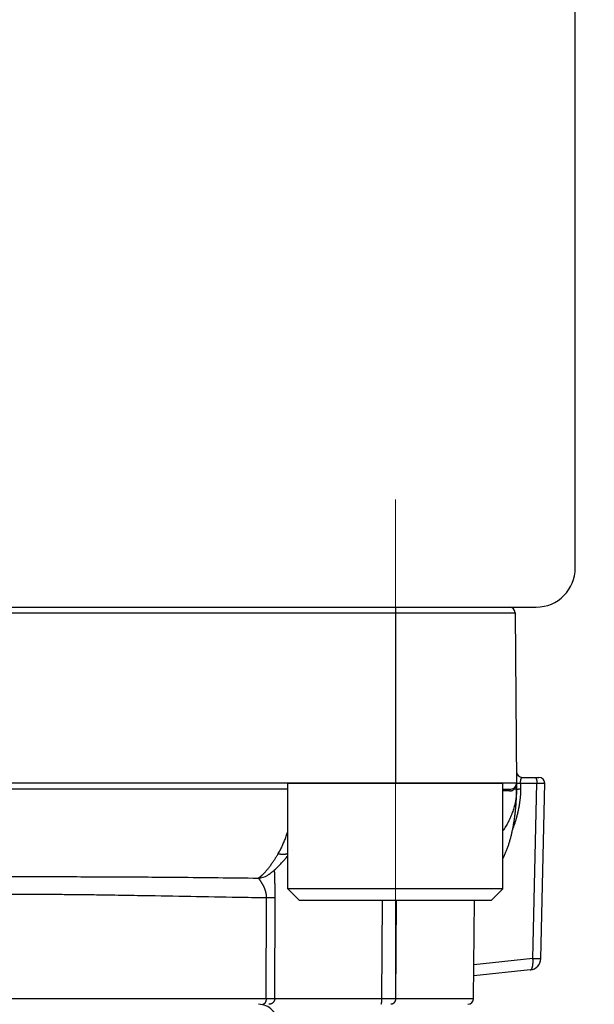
# Model space of a CAD drawing. Header units: millimetres. Extents: x 0 to 1071, y 0 to 742.
# Tile 126 of 131: x 735 to 750, y 396 to 421. Entities that reach past the tile are written whole.
import ezdxf

# ---------------------------------------------------------------- set-up
doc = ezdxf.new("R2010")
doc.units = ezdxf.units.MM
doc.header["$LTSCALE"] = 0.454724
doc.linetypes.add('CENTER', pattern=[50.8, 31.75, -6.35, 6.35, -6.35])
doc.layers.add('NoLayerName_001', color=7, linetype='Continuous')
doc.styles.get("Standard").update_dxf_attribs({"font": 'txt', "bigfont": 'extfont2'})
doc.dimstyles.get("Standard").update_dxf_attribs({"dimtxt": 2.5, "dimasz": 2.5, "dimexe": 1, "dimexo": 1, "dimtad": 1, "dimdec": 3, "dimzin": 0, "dimdsep": 46, "dimtxsty": 'Standard', "dimcen": 2.5, "dimadec": 3, "dimazin": 0, "dimtfac": 0.75, "dimtdec": 3, "dimtmove": 0, "dimatfit": 3, "dimfxl": 1, "dimarcsym": 0})

# ---------------------------------------------------------------- blocks, each defined once
blk = doc.blocks.new('_OPEN30')
at = {"color": 0, "linetype": 'ByBlock', "lineweight": -2}
for p, q in [((-1, 0.267949), (0, 0)), ((0, 0), (-1, -0.267949)), ((0, 0), (-1, 0))]:
    blk.add_line(p, q, dxfattribs=at)
blk = doc.blocks.new('*D106')
at = {"layer": 'Defpoints', "color": 0}
for p in [(807.5, 487.5), (746, 366.6), (821.763, 366.6)]:
    blk.add_point(p, dxfattribs=at)
at = {"layer": 'NoLayerName_001', "color": 0, "linetype": 'Continuous', "lineweight": 13}
for p, q in [((810, 487.5), (824.263, 487.5)), ((821.763, 483.75), (821.763, 370.35)), ((748.5, 366.6), (824.263, 366.6))]:
    blk.add_line(p, q, dxfattribs=at)
at = {"layer": 'NoLayerName_001', "color": 0, "lineweight": 13, "xscale": 3.75, "yscale": 3.75, "zscale": 3.75}
for p, rotation in [((821.763, 487.5), 90), ((821.763, 366.6), 270)]:
    blk.add_blockref('_OPEN30', p, dxfattribs=dict(at, rotation=rotation))
at = {"layer": 'NoLayerName_001', "color": 0, "lineweight": 13, "insert": (814.888, 424.844), "char_height": 8.75, "attachment_point": 5, "rotation": 90}
blk.add_mtext('\\W0.8000;１２１', dxfattribs=at)

msp = doc.modelspace()

# ---------------------------------------------------------------- linework, layer by layer
at = {"layer": 'NoLayerName_001', "color": 7, "linetype": 'Continuous', "lineweight": 25}
for p, q in [((749.5, 407), (749.5, 422.5)), ((721.5, 406), (748.5, 406))]:
    msp.add_line(p, q, dxfattribs=at)
at = {"layer": 'NoLayerName_001', "color": 4, "linetype": 'CENTER', "lineweight": 13}
msp.add_line((744.9, 408.75), (744.9, 395.9987), dxfattribs=at)
at = {"layer": 'NoLayerName_001', "color": 21, "linetype": 'Continuous', "lineweight": 25}
msp.add_line((722, 406), (748, 406), dxfattribs=at)
at = {"layer": 'NoLayerName_001', "color": 60, "linetype": 'Continuous', "lineweight": 25}
for p, q in [((722.038, 405.8513), (747.962, 405.8513)), ((722.188, 406), (747.812, 406)), ((744.8995, 406), (744.8995, 401.5)), ((747.962, 405.8513), (748, 401.5)), ((748.1474, 401.65), (748.5702, 401.65)), ((748, 401.5), (722, 401.5)), ((742.1495, 401.35), (727.8505, 401.35)), ((747.6495, 401.35), (747.85, 401.35)), ((747.9494, 401.3491), (747.9372, 401.349)), ((748, 401.5), (748, 401.35)), ((748.1012, 401.5026), (748.518, 401.5026)), ((748.1012, 401.5026), (748.1012, 401.3526)), ((748.4168, 397.0208), (748.518, 401.5026)), ((748.6191, 397.0192), (748.7204, 401.5034)), ((742.2684, 399.7906), (742.2686, 399.7908)), ((741.6387, 399.1499), (741.6394, 399.1504)), ((741.5971, 395.9987), (741.6084, 398.5773)), ((741.8166, 395.9992), (741.8283, 398.579)), ((744.5627, 398.5), (744.5463, 395.9992)), ((744.9244, 398.5), (744.9055, 395.9987)), ((746.9013, 395.9987), (746.9231, 398.5)), ((748.4168, 397.0208), (746.9088, 396.8623)), ((748.3505, 396.7277), (746.9063, 396.5759)), ((728.4029, 395.9987), (741.5971, 395.9987)), ((741.8166, 395.9992), (744.5463, 395.9992)), ((744.5463, 395.9992), (744.9055, 395.9987)), ((744.9055, 395.9987), (746.9013, 395.9987))]:
    msp.add_line(p, q, dxfattribs=at)
at = {"layer": 'NoLayerName_001', "color": 4, "linetype": 'Continuous', "lineweight": 25}
for p, q in [((742.1495, 401.5), (747.6495, 401.5)), ((742.1495, 398.8), (742.1495, 401.5)), ((747.6495, 398.8), (747.6495, 401.5)), ((742.4495, 398.5), (742.1495, 398.8)), ((747.6495, 398.8), (742.1495, 398.8)), ((747.3495, 398.5), (747.6495, 398.8)), ((747.3495, 398.5), (742.4495, 398.5))]:
    msp.add_line(p, q, dxfattribs=at)
at = {"layer": 'NoLayerName_001', "color": 7, "linetype": 'Continuous', "lineweight": 25}
msp.add_arc((748.5, 407), 1, 270, 0, dxfattribs=at)
at = {"layer": 'NoLayerName_001', "color": 60, "linetype": 'Continuous', "lineweight": 25}
for centre, radius, start, end in [((747.812, 405.85), 0.15, 0.5, 90), ((748.1474, 401.8), 0.15, 180.5, 270), ((748.5702, 401.5), 0.15, 1.2905, 90), ((747.85, 401.5), 0.15, 270, 0), ((747.8157, 401.4805), 0.179, 292.65221, 309.61149), ((747.8121, 401.4852), 0.1849, 309.53488, 312.5819), ((747.7832, 401.4997), 0.2168, 340.84944, 0.07025), ((746.4665, 401.3502), 1.5335, 359.83538, 359.9922), ((747.7842, 305.4603), 95.8416, 89.97974, 90.080559), ((741.3818, 399.5568), 0.4812, 271.68223, 302.27004), ((748.3192, 397.026), 0.3, 276.00168, 358.68164), ((741.4, 395.35), 0.5, 359.99995, 90), ((746.7513, 396), 0.15, 269.99512, 359.49996)]:
    msp.add_arc(centre, radius, start, end, dxfattribs=at)
for points, knots in [([(748.1011, 401.5026), (748.1011, 401.504), (748.1011, 401.5067), (748.1011, 401.5108), (748.1011, 401.5148), (748.1012, 401.5189), (748.1013, 401.523), (748.1015, 401.527), (748.1017, 401.5311), (748.1019, 401.5352), (748.1022, 401.5393), (748.1025, 401.5433), (748.1028, 401.5474), (748.1032, 401.5514), (748.1037, 401.5555), (748.1041, 401.5595), (748.1047, 401.5636), (748.1052, 401.5676), (748.1058, 401.5717), (748.1065, 401.5757), (748.1072, 401.5797), (748.108, 401.5837), (748.1088, 401.5877), (748.1097, 401.5917), (748.1107, 401.5957), (748.1117, 401.5996), (748.1128, 401.6035), (748.114, 401.6074), (748.1153, 401.6113), (748.1167, 401.6151), (748.1182, 401.6189), (748.1197, 401.6227), (748.1215, 401.6264), (748.1233, 401.63), (748.1254, 401.6335), (748.1276, 401.6369), (748.1301, 401.6402), (748.1329, 401.6432), (748.1359, 401.646), (748.1383, 401.6473), (748.1395, 401.648)], [0, 0, 0, 0, 0.00407198, 0.00814429, 0.01221693, 0.01628989, 0.0203632, 0.02443687, 0.02851096, 0.03258553, 0.03666067, 0.04073646, 0.04481304, 0.04889053, 0.05296909, 0.05704888, 0.06113009, 0.06521282, 0.06929639, 0.07337995, 0.07746278, 0.08154435, 0.0856243, 0.08970244, 0.09377882, 0.09785369, 0.10192753, 0.1060011, 0.11007537, 0.1141512, 0.11822716, 0.12230208, 0.12637652, 0.13045294, 0.13453104, 0.13860851, 0.14269094, 0.14678576, 0.15087331, 0.15496995, 0.15496995, 0.15496995, 0.15496995]), ([(748.1395, 401.648), (748.1408, 401.6485), (748.1433, 401.6498), (748.146, 401.6498), (748.1474, 401.65)], [0, 0, 0, 0, 0.0041247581, 0.0082073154, 0.0082073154, 0.0082073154, 0.0082073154]), ([(748.4691, 401.65), (748.4704, 401.6498), (748.4732, 401.6497), (748.477, 401.648), (748.4806, 401.6458), (748.4838, 401.643), (748.4868, 401.6399), (748.4894, 401.6366), (748.4917, 401.6332), (748.4938, 401.6296), (748.4956, 401.626), (748.4973, 401.6224), (748.499, 401.6187), (748.5005, 401.6149), (748.5019, 401.6111), (748.5033, 401.6072), (748.5045, 401.6033), (748.5057, 401.5994), (748.5068, 401.5955), (748.5078, 401.5915), (748.5088, 401.5876), (748.5097, 401.5836), (748.5105, 401.5796), (748.5113, 401.5756), (748.512, 401.5716), (748.5127, 401.5676), (748.5133, 401.5636), (748.5139, 401.5595), (748.5145, 401.5555), (748.515, 401.5514), (748.5154, 401.5474), (748.5159, 401.5433), (748.5162, 401.5393), (748.5166, 401.5352), (748.5169, 401.5311), (748.5171, 401.5271), (748.5174, 401.523), (748.5176, 401.5189), (748.5177, 401.5148), (748.5178, 401.5121), (748.5178, 401.5108)], [0, 0, 0, 0, 0.00403119, 0.00811763, 0.0123335, 0.01665194, 0.02098144, 0.02520406, 0.02931023, 0.0333551, 0.03738375, 0.041429, 0.04549602, 0.04957832, 0.05366873, 0.05775957, 0.06184429, 0.0659232, 0.06999836, 0.07407145, 0.07814381, 0.08221644, 0.08628988, 0.09036425, 0.09443952, 0.09851562, 0.10259238, 0.10666958, 0.11074697, 0.11482452, 0.11890225, 0.12298017, 0.12705825, 0.13113645, 0.13521469, 0.13929288, 0.14337093, 0.14744869, 0.15152602, 0.15560276, 0.15560276, 0.15560276, 0.15560276]), ([(748, 401.3458), (747.9995, 401.3244), (747.9991, 401.2817), (747.9947, 401.2176), (747.9881, 401.1537), (747.979, 401.0901), (747.9676, 401.0268), (747.9539, 400.9639), (747.938, 400.9015), (747.92, 400.8397), (747.9, 400.7787), (747.878, 400.7183), (747.8541, 400.6587), (747.8284, 400.5999), (747.8009, 400.5419), (747.7717, 400.4847), (747.741, 400.4284), (747.7086, 400.373), (747.6781, 400.3236), (747.6579, 400.293), (747.6495, 400.2802)], [0, 0, 0, 0, 0.0640857, 0.1282449, 0.192478, 0.2567765, 0.3211235, 0.3854945, 0.4498585, 0.5141787, 0.5784384, 0.6426563, 0.7068491, 0.7710288, 0.8352023, 0.899372, 0.9635361, 1.0276897, 1.091836, 1.1377505, 1.1377505, 1.1377505, 1.1377505]), ([(747.8181, 401.3018), (747.8182, 401.3025), (747.8182, 401.3039), (747.8183, 401.306), (747.8185, 401.3081), (747.8188, 401.3102), (747.8191, 401.3123), (747.8195, 401.3144), (747.8199, 401.3164), (747.8204, 401.3185), (747.8209, 401.3205), (747.8215, 401.3225), (747.8222, 401.3245), (747.8229, 401.3265), (747.8238, 401.3284), (747.8246, 401.3303), (747.8256, 401.3322), (747.8266, 401.334), (747.8277, 401.3358), (747.8289, 401.3376), (747.8302, 401.3392), (747.8316, 401.3409), (747.833, 401.3424), (747.8346, 401.3438), (747.8362, 401.3451), (747.838, 401.3463), (747.8398, 401.3474), (747.8418, 401.3483), (747.8438, 401.349), (747.8458, 401.3496), (747.8479, 401.3499), (747.8493, 401.35), (747.85, 401.35)], [0, 0, 0, 0, 0.002095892, 0.004193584, 0.006292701, 0.008392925, 0.010493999, 0.012595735, 0.014698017, 0.016800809, 0.018904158, 0.021007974, 0.02311157, 0.025214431, 0.027316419, 0.029417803, 0.031519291, 0.033622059, 0.035727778, 0.03783781, 0.039949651, 0.042060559, 0.044169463, 0.046277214, 0.048386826, 0.050503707, 0.0526329, 0.054767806, 0.056899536, 0.059021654, 0.061131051, 0.063228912, 0.063228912, 0.063228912, 0.063228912]), ([(747.8181, 401.3018), (747.8193, 401.3019), (747.8215, 401.3019), (747.8249, 401.302), (747.8283, 401.3021), (747.8317, 401.3024), (747.8351, 401.3027), (747.8385, 401.3031), (747.8419, 401.3035), (747.8453, 401.304), (747.8487, 401.3046), (747.852, 401.3052), (747.8554, 401.306), (747.8587, 401.3067), (747.862, 401.3076), (747.8653, 401.3085), (747.8686, 401.3094), (747.8718, 401.3105), (747.8751, 401.3116), (747.8783, 401.3127), (747.8815, 401.3139), (747.8836, 401.3148), (747.8846, 401.3152)], [0, 0, 0, 0, 0.003403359, 0.006806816, 0.010211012, 0.013616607, 0.017024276, 0.020434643, 0.023847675, 0.027262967, 0.030680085, 0.03409858, 0.037517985, 0.040937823, 0.044357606, 0.047776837, 0.051195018, 0.054611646, 0.05802622, 0.06143824, 0.064847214, 0.068252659, 0.068252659, 0.068252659, 0.068252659]), ([(748.1012, 401.3526), (748.101, 401.3388), (748.101, 401.3111), (748.0997, 401.2696), (748.0978, 401.2281), (748.0952, 401.1867), (748.0918, 401.1453), (748.0878, 401.1039), (748.0831, 401.0627), (748.0778, 401.0215), (748.0719, 400.9804), (748.0655, 400.9394), (748.0584, 400.8985), (748.0507, 400.8577), (748.0425, 400.8169), (748.0338, 400.7763), (748.0245, 400.7358), (748.0146, 400.6954), (748.0043, 400.6552), (747.9934, 400.6151), (747.9819, 400.5751), (747.97, 400.5353), (747.9576, 400.4956), (747.9446, 400.4562), (747.9311, 400.4169), (747.9172, 400.3777), (747.9075, 400.3518), (747.9027, 400.3388)], [0, 0, 0, 0, 0.0415098, 0.0830287, 0.1245557, 0.1660886, 0.2076237, 0.2491558, 0.2906795, 0.3321959, 0.3737094, 0.415224, 0.4567431, 0.4982696, 0.5398056, 0.5813514, 0.6229054, 0.6644658, 0.7060304, 0.7475973, 0.7891642, 0.8307288, 0.8722886, 0.9138411, 0.9553836, 0.9969135, 1.0384279, 1.0384279, 1.0384279, 1.0384279]), ([(747.9372, 401.349), (747.9371, 401.3497), (747.9369, 401.351), (747.9366, 401.353), (747.9364, 401.3551), (747.9363, 401.3571), (747.9362, 401.3592), (747.9363, 401.3612), (747.9365, 401.3633), (747.9368, 401.3653), (747.9371, 401.3673), (747.9376, 401.3693), (747.9382, 401.3713), (747.9389, 401.3733), (747.9397, 401.3752), (747.9406, 401.377), (747.9417, 401.3788), (747.9428, 401.3805), (747.944, 401.3822), (747.9453, 401.3838), (747.9467, 401.3853), (747.9477, 401.3862), (747.9482, 401.3866)], [0, 0, 0, 0, 0.002035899, 0.004078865, 0.006126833, 0.008178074, 0.010231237, 0.012285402, 0.014340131, 0.016395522, 0.018452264, 0.020511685, 0.022575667, 0.024644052, 0.026714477, 0.028784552, 0.030852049, 0.032915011, 0.034971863, 0.037021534, 0.039063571, 0.041098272, 0.041098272, 0.041098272, 0.041098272]), ([(747.9372, 401.349), (747.9377, 401.3495), (747.9387, 401.3504), (747.9402, 401.3518), (747.9416, 401.3533), (747.943, 401.3548), (747.9445, 401.3562), (747.9458, 401.3577), (747.9472, 401.3592), (747.9486, 401.3608), (747.9499, 401.3623), (747.9513, 401.3639), (747.9526, 401.3654), (747.9539, 401.367), (747.9552, 401.3686), (747.9564, 401.3702), (747.9577, 401.3718), (747.9589, 401.3735), (747.9601, 401.3751), (747.9613, 401.3768), (747.9625, 401.3784), (747.9633, 401.3796), (747.9636, 401.3801)], [0, 0, 0, 0, 0.002043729, 0.004087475, 0.00613136, 0.008175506, 0.010220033, 0.012265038, 0.014310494, 0.016356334, 0.018402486, 0.020448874, 0.022495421, 0.024542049, 0.026588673, 0.02863521, 0.030681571, 0.032727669, 0.034773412, 0.036818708, 0.03886346, 0.040907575, 0.040907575, 0.040907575, 0.040907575]), ([(748, 401.35), (747.9996, 401.35), (747.9988, 401.3499), (747.9977, 401.3499), (747.9966, 401.3497), (747.9956, 401.3496), (747.9944, 401.3496), (747.9933, 401.3496), (747.9921, 401.3496), (747.991, 401.3496), (747.9895, 401.3496), (747.988, 401.3495), (747.9865, 401.3495), (747.9854, 401.3495), (747.9843, 401.3495), (747.9779, 401.3494), (747.9693, 401.3493), (747.958, 401.3492), (747.9524, 401.3491), (747.9494, 401.3491)], [0, 0, 0, 0, 0.00121097, 0.002373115, 0.003358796, 0.004418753, 0.005557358, 0.006731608, 0.007897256, 0.009037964, 0.010160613, 0.012381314, 0.01349368, 0.014612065, 0.015735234, 0.01686185, 0.0337396, 0.04161287, 0.05061245, 0.05061245, 0.05061245, 0.05061245]), ([(747.9514, 400.6334), (747.9533, 400.6482), (747.9573, 400.6779), (747.9627, 400.7225), (747.9678, 400.7671), (747.9724, 400.8118), (747.9768, 400.8565), (747.9807, 400.9013), (747.9843, 400.9461), (747.9875, 400.9909), (747.9904, 401.0357), (747.9929, 401.0806), (747.9951, 401.1254), (747.9968, 401.1703), (747.9982, 401.2152), (747.9992, 401.2602), (747.9999, 401.3051), (747.9999, 401.335), (748, 401.35)], [0, 0, 0, 0, 0.04492756, 0.08985459, 0.13478057, 0.1797057, 0.22463044, 0.26955519, 0.3144803, 0.35940604, 0.40433266, 0.4492603, 0.49418835, 0.53911586, 0.58404209, 0.62896648, 0.67388874, 0.71880877, 0.71880877, 0.71880877, 0.71880877]), ([(747.9636, 401.3801), (747.9642, 401.3809), (747.9652, 401.3824), (747.9667, 401.3847), (747.9681, 401.387), (747.9695, 401.3893), (747.9709, 401.3916), (747.9723, 401.394), (747.9736, 401.3963), (747.9749, 401.3987), (747.9762, 401.4011), (747.9774, 401.4036), (747.9786, 401.406), (747.9798, 401.4085), (747.9809, 401.4109), (747.9821, 401.4134), (747.9831, 401.4159), (747.9842, 401.4184), (747.9852, 401.421), (747.9862, 401.4235), (747.9871, 401.4261), (747.9877, 401.4278), (747.988, 401.4286)], [0, 0, 0, 0, 0.002717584, 0.005435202, 0.008153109, 0.010871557, 0.013590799, 0.016311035, 0.01903221, 0.021754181, 0.024476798, 0.027199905, 0.029923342, 0.03264694, 0.035370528, 0.038093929, 0.040816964, 0.043539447, 0.046261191, 0.048982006, 0.0517017, 0.054420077, 0.054420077, 0.054420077, 0.054420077]), ([(748, 401.5), (748.0006, 401.5), (748.0017, 401.4999), (748.0034, 401.4997), (748.0051, 401.4998), (748.0068, 401.4996), (748.0084, 401.4995), (748.0101, 401.4994), (748.0118, 401.4993), (748.0141, 401.4992), (748.0163, 401.4991), (748.0185, 401.4989), (748.0202, 401.4988), (748.0219, 401.4987), (748.0236, 401.4986), (748.0253, 401.4986), (748.027, 401.4985), (748.0287, 401.4985), (748.0304, 401.4984), (748.0321, 401.4984), (748.0337, 401.4984), (748.0354, 401.4984), (748.0371, 401.4984), (748.0388, 401.4984), (748.0405, 401.4984), (748.0422, 401.4985), (748.0439, 401.4986), (748.0456, 401.4986), (748.0473, 401.4987), (748.0489, 401.4988), (748.0506, 401.499), (748.0523, 401.4991), (748.054, 401.4992), (748.0557, 401.4994), (748.0574, 401.4995), (748.0596, 401.4997), (748.0641, 401.5002), (748.0691, 401.5006), (748.0736, 401.5011), (748.0759, 401.5013), (748.077, 401.5014), (748.0776, 401.5014)], [0, 0, 0, 0, 0.001704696, 0.003348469, 0.005088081, 0.006762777, 0.008439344, 0.010132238, 0.01182736, 0.013517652, 0.016892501, 0.018580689, 0.02026961, 0.021959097, 0.023648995, 0.025339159, 0.027029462, 0.028719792, 0.030410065, 0.032100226, 0.03379023, 0.035480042, 0.03716964, 0.038859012, 0.040548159, 0.042237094, 0.043925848, 0.045614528, 0.047303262, 0.048992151, 0.050681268, 0.052370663, 0.054060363, 0.055750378, 0.057440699, 0.059131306, 0.062513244, 0.070970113, 0.074352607, 0.076043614, 0.077734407, 0.077734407, 0.077734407, 0.077734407]), ([(748, 401.35), (748.0005, 401.3501), (748.0016, 401.3505), (748.0033, 401.3506), (748.005, 401.3507), (748.0067, 401.3508), (748.0083, 401.3509), (748.01, 401.351), (748.0117, 401.3511), (748.0134, 401.3511), (748.0157, 401.3512), (748.0185, 401.3513), (748.0219, 401.3514), (748.0252, 401.3515), (748.0286, 401.3516), (748.032, 401.3517), (748.0359, 401.3518), (748.041, 401.3519), (748.0472, 401.352), (748.0545, 401.3521), (748.0624, 401.3522), (748.0714, 401.3524), (748.0815, 401.3525), (748.0916, 401.3526), (748.0984, 401.3526), (748.1012, 401.3526)], [0, 0, 0, 0, 0.00169248, 0.00333617, 0.00506568, 0.00674344, 0.00841465, 0.01009617, 0.01178529, 0.013479, 0.0151743, 0.01855953, 0.02193624, 0.02530845, 0.02868023, 0.03205425, 0.0354301, 0.0404956, 0.04724902, 0.05400058, 0.0624394, 0.07087893, 0.08100678, 0.09282231, 0.1012619, 0.1012619, 0.1012619, 0.1012619]), ([(748.0776, 401.5014), (748.0781, 401.5015), (748.0792, 401.5016), (748.0809, 401.5017), (748.0826, 401.5018), (748.0843, 401.502), (748.086, 401.5021), (748.0877, 401.5022), (748.0894, 401.5023), (748.091, 401.5024), (748.0927, 401.5024), (748.0944, 401.5025), (748.0961, 401.5026), (748.0978, 401.5026), (748.0995, 401.5026), (748.1006, 401.5026), (748.1012, 401.5026)], [0, 0, 0, 0, 0.00169055, 0.003380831, 0.005070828, 0.006760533, 0.008449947, 0.010139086, 0.011827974, 0.013516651, 0.01520517, 0.016893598, 0.01858202, 0.020270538, 0.021959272, 0.02364836, 0.02364836, 0.02364836, 0.02364836]), ([(748.5178, 401.5108), (748.5178, 401.5094), (748.5179, 401.5067), (748.5179, 401.504), (748.5179, 401.5026)], [0, 0, 0, 0, 0.0040759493, 0.0081509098, 0.0081509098, 0.0081509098, 0.0081509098]), ([(748.5179, 401.5026), (748.5432, 401.5028), (748.5929, 401.503), (748.6452, 401.5036), (748.6747, 401.5037), (748.6823, 401.5038), (748.6899, 401.5038), (748.6966, 401.5038), (748.7017, 401.5037), (748.7067, 401.5037), (748.711, 401.5037), (748.7152, 401.5036), (748.7177, 401.5036), (748.7194, 401.5034), (748.7202, 401.5034)], [0, 0, 0, 0, 0.07586184, 0.14919491, 0.15678108, 0.1643675, 0.17195331, 0.17953952, 0.18459884, 0.18712675, 0.19471439, 0.19725092, 0.19976029, 0.20229364, 0.20229364, 0.20229364, 0.20229364]), ([(747.6495, 399.5744), (747.6538, 399.5827), (747.6651, 399.6042), (747.6824, 399.6395), (747.7013, 399.6803), (747.7194, 399.7214), (747.7366, 399.763), (747.753, 399.8048), (747.7686, 399.847), (747.7836, 399.8893), (747.7978, 399.932), (747.8114, 399.9748), (747.8243, 400.0179), (747.8367, 400.0611), (747.8484, 400.1045), (747.8597, 400.148), (747.8703, 400.1916), (747.8805, 400.2354), (747.8902, 400.2793), (747.8994, 400.3232), (747.9081, 400.3673), (747.9164, 400.4115), (747.9242, 400.4557), (747.9316, 400.5), (747.9386, 400.5444), (747.9453, 400.5888), (747.9493, 400.6185), (747.9514, 400.6334)], [0, 0, 0, 0, 0.0279551, 0.0729123, 0.117869, 0.1628255, 0.207777, 0.252721, 0.2976619, 0.3426035, 0.3875475, 0.432494, 0.4774411, 0.5223857, 0.5673243, 0.6122587, 0.657191, 0.7021226, 0.7470543, 0.7919863, 0.8369181, 0.8818485, 0.9267773, 0.9717051, 1.0166327, 1.0615603, 1.106488, 1.106488, 1.106488, 1.106488]), ([(741.9056, 399.7014), (741.9151, 399.7179), (741.9344, 399.7508), (741.9614, 399.8012), (741.9874, 399.8523), (742.0121, 399.9039), (742.0356, 399.9561), (742.058, 400.0088), (742.0794, 400.062), (742.0996, 400.1155), (742.1188, 400.1694), (742.1354, 400.2187), (742.1453, 400.2501), (742.1495, 400.2633)], [0, 0, 0, 0, 0.05719846, 0.11441681, 0.17165724, 0.228917, 0.2861887, 0.34346062, 0.40071832, 0.45796001, 0.51519226, 0.57241991, 0.61392227, 0.61392227, 0.61392227, 0.61392227]), ([(741.5801, 399.2386), (741.5863, 399.2457), (741.5988, 399.2598), (741.6171, 399.2815), (741.6351, 399.3033), (741.6528, 399.3255), (741.6701, 399.3479), (741.6873, 399.3705), (741.7041, 399.3932), (741.7208, 399.4162), (741.7372, 399.4393), (741.7534, 399.4625), (741.7694, 399.4859), (741.7852, 399.5094), (741.8009, 399.533), (741.8163, 399.5568), (741.8316, 399.5806), (741.8467, 399.6046), (741.8617, 399.6286), (741.8765, 399.6528), (741.8911, 399.677), (741.9007, 399.6933), (741.9056, 399.7014)], [0, 0, 0, 0, 0.02831945, 0.05664068, 0.08496627, 0.11329762, 0.141635, 0.16997767, 0.1983239, 0.2266711, 0.25501586, 0.28335545, 0.31169049, 0.34002204, 0.36835094, 0.3966779, 0.42500343, 0.45332789, 0.48165148, 0.50997425, 0.53829611, 0.56661682, 0.56661682, 0.56661682, 0.56661682]), ([(741.9056, 399.7014), (741.9098, 399.7004), (741.9184, 399.6983), (741.9312, 399.6956), (741.9441, 399.6931), (741.9571, 399.691), (741.9702, 399.6893), (741.9833, 399.6879), (741.9964, 399.6868), (742.0095, 399.6861), (742.0227, 399.6858), (742.0359, 399.6859), (742.0491, 399.6864), (742.0622, 399.6873), (742.0753, 399.6887), (742.0883, 399.6905), (742.1013, 399.6928), (742.1142, 399.6956), (742.1269, 399.6989), (742.1387, 399.7024), (742.1462, 399.705), (742.1495, 399.7061)], [0, 0, 0, 0, 0.01313616, 0.02628228, 0.03943531, 0.05259287, 0.06575333, 0.07891578, 0.09208016, 0.10524722, 0.11841846, 0.13159254, 0.14476577, 0.15793572, 0.17110158, 0.18426418, 0.19742618, 0.21059216, 0.22376752, 0.23694984, 0.24747556, 0.24747556, 0.24747556, 0.24747556]), ([(735, 399.1123), (735.4264, 399.1123), (736.1087, 399.113), (737.0467, 399.1113), (737.8143, 399.1086), (738.5818, 399.104), (739.7757, 399.0943), (740.7137, 399.083), (741.3959, 399.0758)], [0, 0, 0, 0, 1.2792135, 2.046742, 2.814269, 3.581795, 4.3493214, 6.3960578, 6.3960578, 6.3960578, 6.3960578]), ([(741.3959, 399.0758), (741.3994, 399.0779), (741.4065, 399.0821), (741.4169, 399.0888), (741.4271, 399.0957), (741.4371, 399.1029), (741.4469, 399.1104), (741.4566, 399.1181), (741.4661, 399.1259), (741.4755, 399.134), (741.4848, 399.1421), (741.494, 399.1504), (741.503, 399.1588), (741.512, 399.1673), (741.5208, 399.1759), (741.5295, 399.1846), (741.5382, 399.1934), (741.5467, 399.2023), (741.5552, 399.2112), (741.5636, 399.2203), (741.5719, 399.2294), (741.5773, 399.2355), (741.5801, 399.2386)], [0, 0, 0, 0, 0.01232326, 0.02464812, 0.03697954, 0.0493201, 0.06167022, 0.0740283, 0.08639099, 0.09875337, 0.11110945, 0.12345736, 0.13579884, 0.14813546, 0.16046853, 0.17279912, 0.18512807, 0.19745597, 0.20978322, 0.22211002, 0.23443635, 0.24676205, 0.24676205, 0.24676205, 0.24676205]), ([(741.4696, 398.9794), (741.4676, 398.9824), (741.4636, 398.9886), (741.4574, 398.9977), (741.4511, 399.0068), (741.4447, 399.0159), (741.4382, 399.0248), (741.4316, 399.0337), (741.4249, 399.0424), (741.418, 399.0511), (741.4111, 399.0597), (741.404, 399.0682), (741.3985, 399.0732), (741.3959, 399.0758)], [0, 0, 0, 0, 0.01105622, 0.02211268, 0.03316733, 0.0442184, 0.05526438, 0.06630555, 0.07734945, 0.08840584, 0.0994841, 0.11056044, 0.12160199, 0.12160199, 0.12160199, 0.12160199]), ([(741.8283, 398.579), (741.8284, 398.5885), (741.8284, 398.6073), (741.8284, 398.6356), (741.8283, 398.6639), (741.828, 398.6922), (741.8277, 398.7205), (741.8273, 398.7488), (741.8268, 398.7771), (741.8263, 398.8054), (741.8257, 398.8337), (741.825, 398.862), (741.824, 398.8997), (741.8226, 398.9469), (741.8202, 399.0223), (741.8179, 399.0883), (741.8162, 399.1449), (741.8154, 399.1732), (741.8148, 399.2015), (741.8142, 399.2298), (741.8138, 399.2581), (741.8138, 399.277), (741.8137, 399.2864)], [0, 0, 0, 0, 0.02830143, 0.05660296, 0.08490476, 0.11320694, 0.14150955, 0.16981263, 0.19811613, 0.22641998, 0.25472408, 0.28302827, 0.31133237, 0.36793938, 0.42454342, 0.53774831, 0.5660509, 0.59435429, 0.62265753, 0.65096, 0.67926158, 0.70756279, 0.70756279, 0.70756279, 0.70756279]), ([(741.6084, 398.5773), (741.6084, 398.581), (741.6083, 398.5883), (741.6079, 398.5994), (741.6073, 398.6104), (741.6064, 398.6215), (741.6054, 398.6325), (741.6041, 398.6435), (741.6027, 398.6545), (741.601, 398.6654), (741.5991, 398.6763), (741.5971, 398.6872), (741.5948, 398.698), (741.5923, 398.7088), (741.5897, 398.7196), (741.5868, 398.7303), (741.5838, 398.7409), (741.5806, 398.7515), (741.5773, 398.762), (741.5738, 398.7725), (741.5701, 398.783), (741.5663, 398.7933), (741.5623, 398.8036), (741.5582, 398.8139), (741.5539, 398.8241), (741.5495, 398.8342), (741.5449, 398.8443), (741.5403, 398.8543), (741.5355, 398.8643), (741.5306, 398.8742), (741.5256, 398.8841), (741.5204, 398.8939), (741.5152, 398.9036), (741.5098, 398.9133), (741.5044, 398.9229), (741.4988, 398.9324), (741.4932, 398.9419), (741.4874, 398.9514), (741.4816, 398.9608), (741.4757, 398.9701), (741.4716, 398.9763), (741.4696, 398.9794)], [0, 0, 0, 0, 0.01105395, 0.0221131, 0.03317695, 0.04424483, 0.05531596, 0.06638942, 0.07746414, 0.08853899, 0.09961268, 0.11068385, 0.12175141, 0.13281598, 0.14387853, 0.15493978, 0.16600027, 0.17706028, 0.1881199, 0.19917902, 0.21023732, 0.22129451, 0.23235096, 0.24340712, 0.25446329, 0.26551957, 0.27657593, 0.28763216, 0.29868792, 0.30974298, 0.32079751, 0.33185168, 0.34290554, 0.35395904, 0.36501204, 0.37606433, 0.38711605, 0.39816777, 0.40922002, 0.42027326, 0.4313279, 0.4313279, 0.4313279, 0.4313279]), ([(735.0005, 398.6636), (735.074, 398.6638), (735.2208, 398.6643), (735.5145, 398.6644), (735.8817, 398.6637), (736.3223, 398.6613), (736.7628, 398.6575), (737.2034, 398.6523), (737.7173, 398.6448), (738.892, 398.6248), (740.14, 398.5991), (741.2413, 398.5822), (741.535, 398.5783), (741.6084, 398.5773)], [0, 0, 0, 0, 0.2202855, 0.4405717, 0.8811455, 1.3217203, 1.7622939, 2.2028653, 2.6434363, 3.3042937, 5.7274309, 6.3882868, 6.608572, 6.608572, 6.608572, 6.608572]), ([(741.6084, 398.5773), (741.628, 398.5773), (741.6646, 398.5773), (741.7086, 398.5775), (741.7379, 398.5776), (741.755, 398.5778), (741.777, 398.578), (741.7966, 398.5782), (741.8137, 398.5784), (741.821, 398.5786), (741.8259, 398.5789), (741.8283, 398.579)], [0, 0, 0, 0, 0.05864875, 0.10996815, 0.13196176, 0.14662328, 0.16128392, 0.1979415, 0.20527495, 0.21260661, 0.21993687, 0.21993687, 0.21993687, 0.21993687]), ([(748.3505, 396.7277), (748.3528, 396.7282), (748.3575, 396.7289), (748.364, 396.7321), (748.3699, 396.7361), (748.3751, 396.7409), (748.3796, 396.7463), (748.3837, 396.7521), (748.3873, 396.7582), (748.3906, 396.7644), (748.3936, 396.7708), (748.3963, 396.7773), (748.3988, 396.7839), (748.4011, 396.7905), (748.4032, 396.7972), (748.4051, 396.804), (748.4068, 396.8108), (748.4084, 396.8177), (748.4099, 396.8246), (748.4112, 396.8315), (748.4124, 396.8384), (748.4135, 396.8453), (748.4146, 396.8523), (748.4155, 396.8593), (748.4163, 396.8663), (748.417, 396.8733), (748.4177, 396.8803), (748.4183, 396.8873), (748.4188, 396.8943), (748.4192, 396.9013), (748.4196, 396.9083), (748.4198, 396.9154), (748.4201, 396.9224), (748.4202, 396.9294), (748.4203, 396.9365), (748.4204, 396.9435), (748.4203, 396.9505), (748.4202, 396.9576), (748.4201, 396.9646), (748.4199, 396.9716), (748.4197, 396.9763), (748.4196, 396.9787)], [0, 0, 0, 0, 0.00704332, 0.01417217, 0.02130307, 0.02836665, 0.03542612, 0.04249659, 0.04955188, 0.05659419, 0.06363418, 0.07067501, 0.07771383, 0.08474969, 0.09178536, 0.09882216, 0.10585999, 0.11289745, 0.11993307, 0.12696749, 0.13400142, 0.14103522, 0.14806897, 0.15510243, 0.1621352, 0.16916752, 0.17619983, 0.18323246, 0.19026562, 0.19729941, 0.20433383, 0.2113688, 0.21840428, 0.22544028, 0.23247681, 0.2395138, 0.2465512, 0.25358892, 0.26062682, 0.26766477, 0.2747026, 0.2747026, 0.2747026, 0.2747026]), ([(748.4196, 396.9787), (748.4195, 396.981), (748.4193, 396.9857), (748.4189, 396.9927), (748.4185, 396.9998), (748.418, 397.0068), (748.4174, 397.0138), (748.417, 397.0185), (748.4168, 397.0208)], [0, 0, 0, 0, 0.007037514, 0.014074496, 0.021110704, 0.028145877, 0.035179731, 0.042211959, 0.042211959, 0.042211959, 0.042211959]), ([(748.4168, 397.0208), (748.4179, 397.0208), (748.4199, 397.0207), (748.423, 397.0206), (748.4262, 397.0204), (748.4293, 397.0203), (748.4324, 397.0203), (748.4355, 397.0202), (748.4386, 397.0201), (748.4417, 397.02), (748.4448, 397.02), (748.449, 397.0199), (748.4542, 397.0198), (748.4604, 397.0197), (748.4677, 397.0196), (748.4811, 397.0195), (748.4957, 397.0195), (748.5102, 397.0193), (748.5206, 397.0192), (748.5351, 397.019), (748.5486, 397.0188), (748.56, 397.0186), (748.5662, 397.0186), (748.5724, 397.0185), (748.5776, 397.0185), (748.5818, 397.0185), (748.5859, 397.0185), (748.5922, 397.0185), (748.5984, 397.0186), (748.6036, 397.0186), (748.6067, 397.0187), (748.6098, 397.0187), (748.6129, 397.0187), (748.616, 397.0188), (748.618, 397.019), (748.6191, 397.0192)], [0, 0, 0, 0, 0.00311272, 0.00622545, 0.0093382, 0.01245098, 0.01556378, 0.01867662, 0.02178948, 0.02490236, 0.02801526, 0.03112818, 0.03735398, 0.04357968, 0.04980522, 0.05914334, 0.0840451, 0.09338356, 0.10272194, 0.11517245, 0.13695967, 0.14318589, 0.14941341, 0.15564148, 0.16186805, 0.16498012, 0.16809104, 0.17430967, 0.18366502, 0.1867747, 0.18985441, 0.19296111, 0.19617703, 0.19915109, 0.20231208, 0.20231208, 0.20231208, 0.20231208]), ([(741.5971, 395.9987), (741.597, 395.9969), (741.597, 395.9934), (741.5968, 395.9881), (741.5965, 395.9829), (741.5961, 395.9776), (741.5956, 395.9723), (741.595, 395.9671), (741.5943, 395.9618), (741.5935, 395.9566), (741.5926, 395.9514), (741.5915, 395.9462), (741.5904, 395.941), (741.5891, 395.9359), (741.5877, 395.9308), (741.5862, 395.9257), (741.5845, 395.9207), (741.5828, 395.9157), (741.5808, 395.9108), (741.5787, 395.9059), (741.5765, 395.9011), (741.5741, 395.8964), (741.5715, 395.8918), (741.5688, 395.8873), (741.5659, 395.8829), (741.5628, 395.8786), (741.5595, 395.8745), (741.556, 395.8705), (741.5522, 395.8668), (741.5483, 395.8633), (741.544, 395.8601), (741.5394, 395.8572), (741.5346, 395.8547), (741.5296, 395.8527), (741.5244, 395.8512), (741.5192, 395.8502), (741.5157, 395.8501), (741.5139, 395.85)], [0, 0, 0, 0, 0.00527637, 0.01055491, 0.01583541, 0.02111771, 0.02640174, 0.03168753, 0.03697517, 0.04226486, 0.0475569, 0.0528517, 0.05814973, 0.0634508, 0.06875271, 0.07405338, 0.07935126, 0.08464541, 0.08993554, 0.09522201, 0.10050595, 0.10578926, 0.11107455, 0.11636163, 0.12164631, 0.12692587, 0.13219971, 0.13746989, 0.14274434, 0.14803937, 0.15338018, 0.15877085, 0.16417854, 0.16957335, 0.17493433, 0.18025261, 0.18553512, 0.18553512, 0.18553512, 0.18553512]), ([(741.597, 395.9987), (741.6556, 395.9987), (741.7178, 395.9987), (741.7837, 395.9989), (741.7947, 395.9989), (741.8057, 395.999), (741.813, 395.9992), (741.8166, 395.9992)], [0, 0, 0, 0, 0.17567392, 0.18665372, 0.19763327, 0.20861263, 0.21959203, 0.21959203, 0.21959203, 0.21959203]), ([(741.8166, 395.9992), (741.8166, 395.9966), (741.8165, 395.9914), (741.8158, 395.9837), (741.8148, 395.976), (741.8133, 395.9683), (741.8115, 395.9607), (741.8093, 395.9532), (741.8067, 395.9458), (741.8037, 395.9386), (741.8003, 395.9316), (741.7966, 395.9247), (741.7925, 395.918), (741.7881, 395.9116), (741.7834, 395.9054), (741.7783, 395.8995), (741.7729, 395.8938), (741.7673, 395.8884), (741.7614, 395.8833), (741.7552, 395.8786), (741.7488, 395.8741), (741.7421, 395.87), (741.7353, 395.8663), (741.7282, 395.8629), (741.721, 395.8599), (741.7137, 395.8573), (741.7062, 395.8551), (741.6986, 395.8532), (741.6909, 395.8518), (741.6831, 395.8508), (741.6754, 395.8501), (741.6702, 395.8501), (741.6676, 395.85)], [0, 0, 0, 0, 0.00776231, 0.01554355, 0.02333994, 0.03114738, 0.03896168, 0.04677881, 0.05459509, 0.06240752, 0.07021547, 0.07801997, 0.08582173, 0.09362123, 0.10141884, 0.10921503, 0.1170105, 0.12480625, 0.13260303, 0.14040125, 0.14820121, 0.15600322, 0.16380782, 0.17161593, 0.17942894, 0.18724642, 0.19506515, 0.20288118, 0.21069021, 0.21848786, 0.22626989, 0.23403243, 0.23403243, 0.23403243, 0.23403243]), ([(744.534, 395.8559), (744.5334, 395.8547), (744.5327, 395.852), (744.5302, 395.8508), (744.5292, 395.85)], [0, 0, 0, 0, 0.0040495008, 0.0078125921, 0.0078125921, 0.0078125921, 0.0078125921]), ([(744.5463, 395.9992), (744.5463, 395.9979), (744.5463, 395.9954), (744.5463, 395.9916), (744.5463, 395.9878), (744.5462, 395.984), (744.5462, 395.9802), (744.5461, 395.9764), (744.546, 395.9726), (744.5459, 395.9688), (744.5458, 395.965), (744.5457, 395.9612), (744.5456, 395.9574), (744.5455, 395.9536), (744.5453, 395.9498), (744.5452, 395.946), (744.545, 395.9422), (744.5448, 395.9384), (744.5446, 395.9346), (744.5444, 395.9308), (744.5442, 395.9271), (744.5439, 395.9233), (744.5436, 395.9195), (744.5434, 395.9157), (744.5431, 395.9119), (744.5427, 395.9081), (744.5424, 395.9043), (744.542, 395.9005), (744.5416, 395.8968), (744.5412, 395.893), (744.5408, 395.8892), (744.5403, 395.8855), (744.5398, 395.8817), (744.5392, 395.878), (744.5385, 395.8742), (744.5378, 395.8704), (744.537, 395.8667), (744.5362, 395.863), (744.5353, 395.8594), (744.5344, 395.8571), (744.534, 395.8559)], [0, 0, 0, 0, 0.00379878, 0.00759724, 0.01139546, 0.01519353, 0.01899155, 0.0227896, 0.02658777, 0.03038618, 0.0341849, 0.03798404, 0.0417837, 0.04558399, 0.049385, 0.05318684, 0.05698963, 0.06079339, 0.06459782, 0.0684025, 0.07220705, 0.07601107, 0.07981419, 0.08361606, 0.08741633, 0.09121468, 0.09501077, 0.09880433, 0.10259506, 0.1063827, 0.11016839, 0.11395671, 0.11775299, 0.1215629, 0.1253924, 0.12923465, 0.1330573, 0.13682522, 0.14051058, 0.14422923, 0.14422923, 0.14422923, 0.14422923]), ([(744.8049, 395.8529), (744.8044, 395.8527), (744.8033, 395.8525), (744.8017, 395.8522), (744.8001, 395.8518), (744.7985, 395.8516), (744.7969, 395.8513), (744.7953, 395.851), (744.7937, 395.8508), (744.7921, 395.8506), (744.7905, 395.8505), (744.7888, 395.8503), (744.7872, 395.8502), (744.7856, 395.8501), (744.784, 395.85), (744.7823, 395.85), (744.7812, 395.85), (744.7807, 395.85)], [0, 0, 0, 0, 0.001626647, 0.003254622, 0.004883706, 0.006513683, 0.008144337, 0.009775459, 0.011406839, 0.013038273, 0.014669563, 0.016300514, 0.017930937, 0.01956065, 0.021189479, 0.022817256, 0.024443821, 0.024443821, 0.024443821, 0.024443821]), ([(744.9055, 395.9987), (744.9055, 395.9962), (744.9054, 395.9911), (744.9048, 395.9835), (744.9039, 395.9759), (744.9027, 395.9684), (744.9012, 395.9609), (744.8993, 395.9534), (744.8971, 395.946), (744.8946, 395.9388), (744.8918, 395.9316), (744.8886, 395.9246), (744.8852, 395.9178), (744.8814, 395.9112), (744.8772, 395.9048), (744.8728, 395.8986), (744.868, 395.8927), (744.863, 395.887), (744.8576, 395.8817), (744.8519, 395.8767), (744.8459, 395.872), (744.8397, 395.8677), (744.8331, 395.8638), (744.8264, 395.8603), (744.8194, 395.8573), (744.8122, 395.8548), (744.8073, 395.8535), (744.8049, 395.8529)], [0, 0, 0, 0, 0.00756497, 0.01516918, 0.02280528, 0.03046588, 0.0381437, 0.04583173, 0.05352342, 0.06121279, 0.06889464, 0.07656469, 0.08421981, 0.09185815, 0.09947936, 0.10708448, 0.11467473, 0.12225265, 0.12982274, 0.13739172, 0.14496867, 0.15256299, 0.16016901, 0.16777459, 0.17536943, 0.18294585, 0.19049953, 0.19049953, 0.19049953, 0.19049953])]:
    msp.add_open_spline(points, degree=3, knots=knots, dxfattribs=at)
at = {"layer": 'NoLayerName_001', "color": 7, "linetype": 'Continuous', "lineweight": 25}
msp.add_open_spline([(741.6389, 399.15), (741.6648, 399.1686), (741.7029, 399.195), (741.762, 399.2397), (741.8236, 399.2956), (741.8899, 399.356), (741.9636, 399.4333), (742.0244, 399.4989), (742.0927, 399.5739), (742.1284, 399.618), (742.1495, 399.6431)], degree=3, knots=[0, 0, 0, 0, 0.09556735, 0.13908528, 0.22211842, 0.34508455, 0.40794725, 0.54221406, 0.61364053, 0.71219831, 0.71219831, 0.71219831, 0.71219831], dxfattribs=at)

# ---------------------------------------------------------------- dimensions: what is measured, and where the dimension line sits
at = {"layer": 'NoLayerName_001', "color": 3, "linetype": 'Continuous', "lineweight": 13}
dim = msp.add_linear_dim(base=(821.7632, 366.6), p1=(807.5, 487.5), p2=(746, 366.6), angle=270, text='\\W0.8000;１２１', dimstyle='Standard', override={"dimtxt": 8.75, "dimasz": 3.75, "dimexe": 2.5, "dimexo": 2.5, "dimgap": 2.5, "dimzin": 8, "dimblk": 'OPEN30', "dimclrd": 0, "dimclre": 0, "dimclrt": 0, "dimtp": 0, "dimtm": 0, "dimlwd": 13, "dimlwe": 13}, dxfattribs=at)
dim.commit()
dim.dimension.update_dxf_attribs({"geometry": '*D106', "text_midpoint": (821.7632, 424.8444), "dimtype": 160})

doc.saveas('drawing.dxf')
